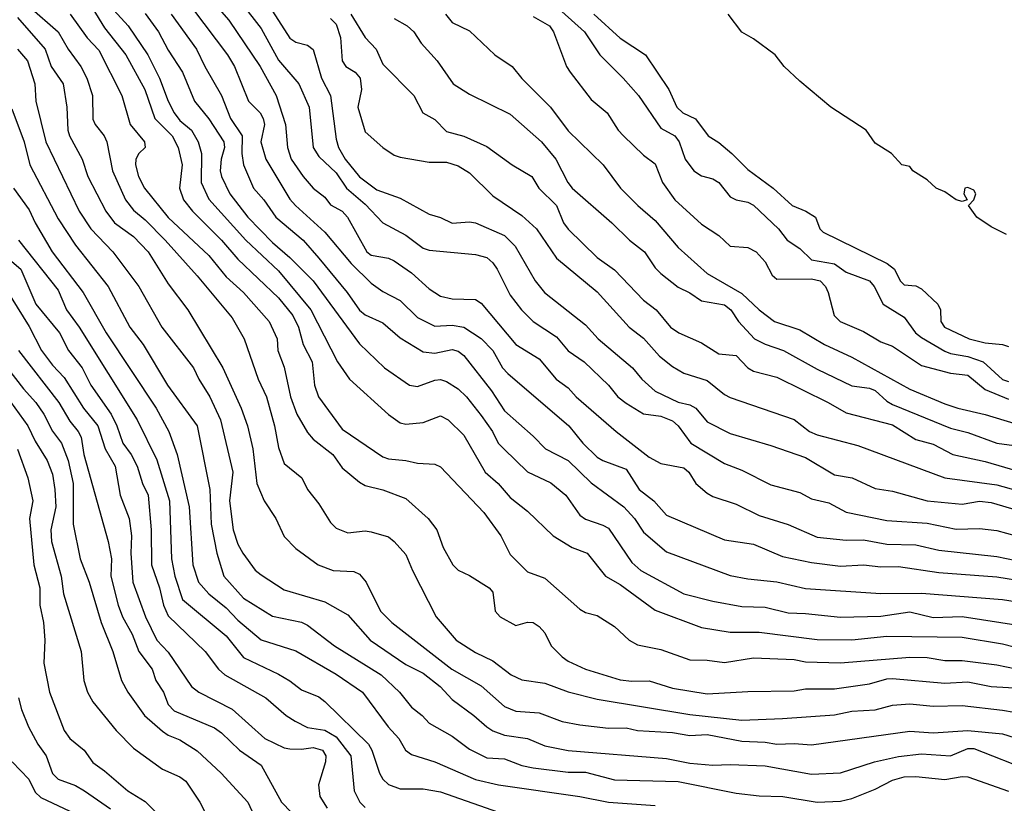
# Model space of a CAD drawing. Header units: metres. Extents: x -51132 to -49532, y -231222 to -229437.
# Tile 136 of 256: x -50989 to -50904, y -230041 to -229973. Entities that reach past the tile are written whole.
import ezdxf

# ---------------------------------------------------------------- set-up
doc = ezdxf.new("R2010")
doc.units = ezdxf.units.M
doc.layers.add('CONTOUR_INDEX', color=1, linetype='Continuous')
doc.layers.add('CONTOUR_INTER', color=3, linetype='Continuous')

msp = doc.modelspace()

# ---------------------------------------------------------------- linework, layer by layer
at = {"layer": 'CONTOUR_INDEX'}
for points, elevation in [([(-50974.488, -229972.259), (-50971.478, -229976.259), (-50970.873, -229977.259), (-50969.648, -229980.259), (-50968.648, -229981.259), (-50968.394, -229981.759), (-50968.273, -229982.259), (-50968.597, -229983.759), (-50968.174, -229985.259), (-50966.08, -229988.717), (-50965.594, -229989.259), (-50963.08, -229991.552), (-50960.814, -229994.259), (-50959.08, -229995.959), (-50958.08, -229996.689), (-50956.58, -229997.454), (-50955.08, -229998.921), (-50953.58, -229999.662), (-50952.08, -229999.597), (-50951.08, -229999.752), (-50949.58, -230000.737), (-50948.58, -230001.782), (-50947.732, -230003.259), (-50947.288, -230003.759), (-50942.012, -230008.259), (-50940.821, -230009.759), (-50939.58, -230010.975), (-50939.08, -230011.278), (-50937.08, -230012.008), (-50935.935, -230013.759), (-50934.676, -230014.759), (-50933.58, -230015.991), (-50928.58, -230018.103), (-50926.08, -230018.493), (-50923.58, -230019.54), (-50921.08, -230020.077), (-50918.58, -230020.381), (-50916.58, -230020.27), (-50915.08, -230020.436), (-50913.58, -230020.419), (-50910.08, -230020.919), (-50905.08, -230021.292), (-50900.08, -230022.097)], 20), ([(-50985.041, -229972.759), (-50983.58, -229974.789), (-50982.58, -229975.844), (-50980.584, -229979.759), (-50979.864, -229982.259), (-50978.621, -229983.759), (-50978.578, -229984.259), (-50979.13, -229984.759), (-50979.381, -229985.259), (-50979.416, -229985.759), (-50979.142, -229986.759), (-50978.646, -229987.759), (-50976.58, -229990.294), (-50973.08, -229993.576), (-50971.58, -229995.413), (-50970.104, -229996.759), (-50967.871, -229999.259), (-50967.193, -230000.759), (-50967.123, -230001.759), (-50966.58, -230003.204), (-50966.049, -230005.759), (-50965.492, -230007.259), (-50964.58, -230008.851), (-50964.08, -230009.413), (-50962.37, -230010.759), (-50961.58, -230011.889), (-50960.08, -230013.136), (-50959.58, -230013.414), (-50958.08, -230013.798), (-50956.08, -230014.544), (-50954.145, -230016.259), (-50953.401, -230017.259), (-50952.866, -230018.759), (-50952.04, -230020.259), (-50951.58, -230020.717), (-50950.58, -230021.187), (-50948.892, -230022.259), (-50948.58, -230022.639), (-50948.37, -230024.259), (-50947.944, -230024.759), (-50946.58, -230025.501), (-50945.58, -230025.207), (-50945.08, -230025.233), (-50944.58, -230025.58), (-50944.08, -230026.148), (-50943.541, -230027.259), (-50942.58, -230028.199), (-50942.08, -230028.57), (-50940.58, -230029.279), (-50937.58, -230030.186), (-50936.58, -230030.303), (-50935.08, -230030.277), (-50933.08, -230030.907), (-50930.08, -230031.414), (-50926.58, -230031.197), (-50922.58, -230031.129), (-50921.58, -230030.959), (-50919.08, -230030.982), (-50916.08, -230030.525), (-50914.58, -230030.097), (-50914.08, -230030.07), (-50909.58, -230030.488), (-50907.58, -230030.356), (-50905.58, -230030.762), (-50902.58, -230030.946)], 25), ([(-50960.829, -229972.759), (-50959.588, -229974.759), (-50958.644, -229975.759), (-50958.08, -229977.048), (-50955.397, -229979.759), (-50954.605, -229981.259), (-50953.58, -229981.843), (-50952.58, -229982.861), (-50951.08, -229983.276), (-50949.08, -229984.161), (-50946.906, -229985.759), (-50945.195, -229986.759), (-50944.618, -229987.759), (-50943.081, -229989.259), (-50942.49, -229990.759), (-50942.08, -229991.312), (-50939.58, -229993.738), (-50938.08, -229994.805), (-50935.58, -229997.414), (-50934.472, -229998.259), (-50933.232, -229999.759), (-50932.535, -230000.259), (-50930.58, -230001.107), (-50929.08, -230002.073), (-50927.58, -230002.21), (-50926.58, -230003.277), (-50926.08, -230003.559), (-50924.08, -230004.087), (-50919.632, -230006.259), (-50918.08, -230007.138), (-50914.08, -230008.184), (-50912.08, -230009.446), (-50910.58, -230009.867), (-50908.877, -230010.759), (-50906.08, -230011.344), (-50901.58, -230012.681)], 15), ([(-50939.87, -229972.759), (-50937.58, -229974.818), (-50935.402, -229976.259), (-50933.387, -229979.259), (-50932.695, -229980.759), (-50932.184, -229981.259), (-50931.08, -229981.775), (-50929.985, -229983.259), (-50929.08, -229983.821), (-50927.945, -229984.759), (-50926.58, -229986.153), (-50924.393, -229987.759), (-50922.757, -229989.259), (-50921.552, -229989.759), (-50920.741, -229990.259), (-50920.357, -229991.259), (-50920.08, -229991.567), (-50914.533, -229994.259), (-50913.908, -229994.759), (-50913.42, -229995.759), (-50913.08, -229996.114), (-50912.08, -229996.194), (-50911.58, -229996.449), (-50910.167, -229997.759), (-50909.956, -229998.259), (-50909.905, -229999.259), (-50909.59, -229999.759), (-50907.461, -230000.759), (-50906.08, -230001.118), (-50904.58, -230001.244), (-50904.08, -230001.428)], 10), ([(-50904.252, -229991.759), (-50905.58, -229991.099), (-50906.813, -229990.259), (-50907.532, -229989.259), (-50907.052, -229988.759), (-50906.899, -229988.259), (-50907.08, -229987.942), (-50907.58, -229987.71), (-50907.832, -229987.759), (-50907.932, -229988.259), (-50907.644, -229988.759), (-50908.08, -229988.913), (-50908.58, -229988.777), (-50909.58, -229988.091), (-50910.32, -229987.759), (-50911.08, -229987.029), (-50912.32, -229986.259), (-50912.58, -229985.894), (-50913.283, -229985.759), (-50914.159, -229984.759), (-50915.58, -229983.888), (-50916.345, -229982.759), (-50919.417, -229980.759), (-50922.08, -229978.538), (-50923.434, -229977.259), (-50924.22, -229976.259), (-50926.08, -229974.868), (-50927.08, -229974.297), (-50928.254, -229972.759)], 10), ([(-50989.927, -229987.759), (-50988.58, -229989.637), (-50988.078, -229990.759), (-50986.596, -229993.259), (-50983.919, -229996.759), (-50981.952, -230000.259), (-50977.625, -230006.759), (-50976.535, -230008.759), (-50975.809, -230010.759), (-50974.766, -230015.259), (-50974.473, -230020.259), (-50973.968, -230021.759), (-50973.08, -230022.785), (-50971.58, -230023.99), (-50970.58, -230025.057), (-50968.58, -230026.75), (-50965.58, -230027.702), (-50962.08, -230029.7), (-50959.827, -230031.259), (-50957.605, -230034.259), (-50956.682, -230035.259), (-50956.103, -230036.259), (-50955.58, -230036.644), (-50953.58, -230037.265), (-50950.08, -230038.788), (-50948.08, -230039.267), (-50941.08, -230040.265), (-50938.58, -230040.762), (-50934.58, -230041.05)], 30), ([(-50991.58, -230001.874), (-50989.08, -230005.085), (-50988.006, -230006.259), (-50987.324, -230007.259), (-50986.58, -230008.728), (-50985.805, -230009.759), (-50985.226, -230011.259), (-50984.798, -230013.259), (-50984.791, -230016.759), (-50984.196, -230019.759), (-50983.423, -230021.759), (-50982.38, -230025.259), (-50981.377, -230027.759), (-50980.628, -230030.259), (-50980.079, -230031.259), (-50978.623, -230033.259), (-50977.08, -230034.628), (-50976.58, -230034.981), (-50975.58, -230035.37), (-50974.08, -230036.335), (-50972.029, -230038.259), (-50969.722, -230040.759), (-50969.017, -230042.259)], 35)]:
    msp.add_lwpolyline(points, dxfattribs=dict(at, elevation=elevation))
at = {"layer": 'CONTOUR_INTER'}
for points, elevation in [([(-50984.123, -229969.259), (-50980.04, -229973.759), (-50978.338, -229976.259), (-50977.331, -229978.259), (-50976.583, -229980.259), (-50976.074, -229981.259), (-50975.58, -229981.915), (-50974.565, -229982.759), (-50973.999, -229983.759), (-50973.719, -229984.759), (-50973.742, -229987.259), (-50973.08, -229988.717), (-50969.886, -229992.259), (-50967.08, -229994.91), (-50964.276, -229998.259), (-50961.967, -230002.759), (-50960.937, -230004.259), (-50957.58, -230007.294), (-50956.58, -230008.017), (-50956.08, -230008.121), (-50954.58, -230007.988), (-50953.08, -230007.407), (-50952.416, -230007.759), (-50951.08, -230009.073), (-50949.235, -230012.259), (-50948.117, -230013.259), (-50947.08, -230014.453), (-50945.58, -230015.625), (-50943.361, -230017.759), (-50941.735, -230018.759), (-50940.445, -230019.259), (-50938.857, -230021.259), (-50937.58, -230021.956), (-50934.58, -230024.186), (-50930.58, -230025.69), (-50928.08, -230026.08), (-50925.58, -230026.093), (-50920.58, -230026.72), (-50917.58, -230026.732), (-50914.58, -230026.43), (-50908.08, -230026.517), (-50904.58, -230027.077), (-50902.58, -230027.615)], 23), ([(-50968.376, -229971.259), (-50966.08, -229974.827), (-50965.58, -229975.169), (-50964.58, -229975.421), (-50964.08, -229975.807), (-50963.351, -229978.259), (-50962.58, -229979.775), (-50962.08, -229983.522), (-50961.882, -229984.259), (-50961.311, -229985.259), (-50960.08, -229986.779), (-50958.58, -229987.914), (-50956.58, -229988.624), (-50954.08, -229990.013), (-50953.08, -229990.285), (-50952.08, -229990.771), (-50950.58, -229990.673), (-50950.08, -229990.755), (-50947.58, -229991.861), (-50946.655, -229992.759), (-50944.908, -229995.759), (-50944.103, -229996.759), (-50940.58, -229999.565), (-50939.498, -230000.759), (-50936.51, -230003.259), (-50935.716, -230004.259), (-50934.58, -230005.292), (-50932.58, -230006.229), (-50931.58, -230006.449), (-50931.069, -230006.759), (-50930.08, -230007.931), (-50928.08, -230008.932), (-50924.58, -230009.963), (-50921.58, -230011.004), (-50919.08, -230012.495), (-50917.568, -230012.759), (-50915.58, -230013.683), (-50914.08, -230013.923), (-50911.08, -230014.75), (-50908.08, -230015.034), (-50906.58, -230014.788), (-50905.58, -230014.896), (-50901.58, -230016.066)], 17), ([(-50988.58, -229972.086), (-50986.096, -229974.259), (-50985.214, -229975.759), (-50984.136, -229977.259), (-50983.615, -229978.259), (-50983.128, -229979.759), (-50983.08, -229981.796), (-50982.9, -229982.259), (-50982.109, -229983.259), (-50981.871, -229983.759), (-50981.387, -229986.259), (-50980.271, -229988.759), (-50979.58, -229989.661), (-50978.58, -229990.493), (-50976.858, -229992.259), (-50974.08, -229995.316), (-50971.08, -229998.961), (-50970.046, -230000.759), (-50968.821, -230004.259), (-50968.116, -230005.759), (-50967.409, -230008.259), (-50967.08, -230010.137), (-50966.58, -230011.537), (-50965.043, -230012.759), (-50964.559, -230013.759), (-50963.58, -230015.005), (-50962.58, -230016.612), (-50962.08, -230017.107), (-50961.08, -230017.501), (-50959.58, -230017.344), (-50959.08, -230017.416), (-50957.58, -230017.844), (-50957.081, -230018.259), (-50956.08, -230019.387), (-50955.521, -230020.759), (-50953.477, -230024.759), (-50951.726, -230026.759), (-50950.08, -230027.838), (-50948.58, -230028.546), (-50946.988, -230029.759), (-50946.08, -230030.184), (-50944.08, -230030.491), (-50942.08, -230031.217), (-50939.58, -230031.864), (-50931.58, -230033.176), (-50927.08, -230033.689), (-50923.58, -230033.52), (-50919.08, -230033.223), (-50917.58, -230032.89), (-50915.58, -230032.793), (-50914.08, -230032.393), (-50912.58, -230032.253), (-50910.58, -230032.461), (-50908.08, -230032.421), (-50904.58, -230032.803), (-50901.58, -230033.333)], 26), ([(-50983.08, -229972.285), (-50982.08, -229973.913), (-50980.237, -229976.259), (-50978.615, -229979.259), (-50977.742, -229981.759), (-50976.261, -229983.259), (-50975.719, -229984.259), (-50975.373, -229985.759), (-50975.626, -229987.759), (-50975.267, -229988.759), (-50974.492, -229989.759), (-50971.976, -229992.259), (-50970.58, -229993.887), (-50967.08, -229997.222), (-50965.83, -229998.759), (-50965.342, -229999.759), (-50964.936, -230001.259), (-50964.168, -230002.759), (-50963.964, -230004.759), (-50963.623, -230005.759), (-50961.58, -230008.562), (-50958.08, -230010.95), (-50957.58, -230011.135), (-50956.08, -230011.265), (-50955.08, -230011.49), (-50953.58, -230011.578), (-50953.08, -230011.825), (-50949.363, -230015.759), (-50947.872, -230017.759), (-50947.08, -230019.384), (-50945.58, -230020.872), (-50944.08, -230021.411), (-50941.08, -230024.106), (-50940.58, -230024.373), (-50939.58, -230024.642), (-50938.08, -230025.597), (-50936.813, -230026.759), (-50936.08, -230027.168), (-50934.08, -230027.564), (-50931.58, -230028.464), (-50930.08, -230028.495), (-50928.58, -230028.708), (-50926.08, -230028.303), (-50922.58, -230028.45), (-50921.58, -230028.636), (-50918.58, -230028.724), (-50912.58, -230028.226), (-50911.08, -230028.269), (-50909.58, -230028.521), (-50908.08, -230028.524), (-50905.08, -230028.893), (-50902.58, -230029.413)], 24), ([(-50972.58, -229971.85), (-50971.362, -229973.259), (-50968.644, -229977.259), (-50967.273, -229979.759), (-50966.462, -229982.259), (-50966.304, -229984.259), (-50965.966, -229985.259), (-50964.936, -229986.759), (-50964.08, -229987.75), (-50963.08, -229988.551), (-50962.58, -229989.187), (-50961.584, -229989.759), (-50961.109, -229990.259), (-50959.44, -229993.259), (-50959.08, -229993.553), (-50957.58, -229993.807), (-50957.08, -229994.045), (-50955.58, -229995.08), (-50954.08, -229996.46), (-50953.08, -229997.087), (-50952.08, -229997.321), (-50950.08, -229997.374), (-50949.58, -229997.674), (-50946.58, -230001.254), (-50944.58, -230002.488), (-50943.109, -230004.259), (-50942.08, -230005.001), (-50941.385, -230005.759), (-50937.937, -230008.759), (-50935.08, -230010.963), (-50934.08, -230011.538), (-50932.08, -230011.896), (-50931.674, -230012.259), (-50931.043, -230013.259), (-50930.08, -230014.093), (-50929.58, -230014.37), (-50927.58, -230015.03), (-50925.58, -230016.005), (-50923.08, -230016.776), (-50920.58, -230017.883), (-50918.08, -230018.131), (-50916.58, -230018.126), (-50914.58, -230018.497), (-50912.08, -230018.544), (-50910.08, -230019.016), (-50905.08, -230019.548), (-50902.58, -230020.066)], 19), ([(-50970.295, -229971.759), (-50968.58, -229973.989), (-50967.08, -229976.717), (-50965.33, -229978.759), (-50964.434, -229980.759), (-50964.069, -229984.259), (-50963.58, -229985.018), (-50962.08, -229986.427), (-50961.215, -229987.759), (-50959.58, -229989.15), (-50958.08, -229990.763), (-50956.08, -229991.809), (-50954.58, -229992.942), (-50954.08, -229993.121), (-50950.08, -229993.485), (-50949.08, -229993.759), (-50948.58, -229994.196), (-50948.187, -229994.759), (-50947.08, -229997.004), (-50946.1, -229998.259), (-50945.08, -229999.264), (-50943.08, -230000.593), (-50942.08, -230001.794), (-50940.684, -230002.759), (-50938.58, -230004.769), (-50937.78, -230005.759), (-50937.08, -230006.33), (-50935.58, -230007.231), (-50934.08, -230007.433), (-50933.08, -230007.853), (-50932.58, -230008.262), (-50931.499, -230009.759), (-50928.58, -230011.535), (-50927.08, -230012.105), (-50924.58, -230013.362), (-50922.08, -230014.027), (-50921.08, -230014.585), (-50919.58, -230014.926), (-50918.08, -230015.721), (-50914.58, -230016.436), (-50911.08, -230016.673), (-50908.58, -230017.189), (-50906.58, -230017.146), (-50905.08, -230017.297), (-50902.58, -230018.005)], 18), ([(-50943.449, -229971.759), (-50940.655, -229974.259), (-50939.355, -229976.259), (-50937.325, -229978.259), (-50936.009, -229979.759), (-50934.08, -229982.59), (-50932.875, -229983.259), (-50932.506, -229983.759), (-50931.973, -229985.259), (-50931.223, -229986.259), (-50930.58, -229986.692), (-50929.58, -229986.95), (-50929.08, -229987.263), (-50928.08, -229988.522), (-50927.58, -229988.769), (-50926.58, -229988.966), (-50926.08, -229989.243), (-50923.927, -229991.259), (-50923.17, -229992.259), (-50922.08, -229992.981), (-50921.08, -229993.943), (-50919.08, -229994.297), (-50918.08, -229995.002), (-50916.058, -229995.759), (-50915.655, -229996.259), (-50914.889, -229997.759), (-50913.08, -229998.882), (-50912.093, -230000.259), (-50911.58, -230000.651), (-50909.58, -230001.843), (-50909.08, -230002.04), (-50907.58, -230002.276), (-50906.266, -230002.759), (-50904.58, -230004.275), (-50904.08, -230004.459)], 11), ([(-50989.58, -229973.039), (-50987.207, -229975.759), (-50986.694, -229977.259), (-50985.664, -229978.759), (-50985.326, -229980.759), (-50985.257, -229982.759), (-50985.097, -229983.259), (-50984.004, -229985.259), (-50983.539, -229986.759), (-50981.98, -229989.759), (-50981.225, -229990.759), (-50979.58, -229991.924), (-50978.332, -229993.259), (-50976.58, -229996.027), (-50974.899, -229998.259), (-50971.879, -230003.259), (-50970.282, -230006.759), (-50969.749, -230008.259), (-50969.288, -230010.259), (-50968.949, -230013.259), (-50968.306, -230014.759), (-50967.292, -230016.259), (-50966.58, -230017.831), (-50965.58, -230018.852), (-50963.655, -230020.259), (-50962.342, -230020.759), (-50960.58, -230020.837), (-50960.08, -230021.073), (-50959.496, -230021.759), (-50958.266, -230024.259), (-50957.282, -230025.259), (-50952.106, -230029.259), (-50949.58, -230030.71), (-50947.58, -230032.498), (-50946.58, -230032.9), (-50944.58, -230033.032), (-50942.58, -230033.791), (-50941.08, -230034.086), (-50938.58, -230034.371), (-50937.08, -230034.343), (-50936.08, -230034.575), (-50933.08, -230034.739), (-50931.58, -230035.005), (-50930.08, -230034.898), (-50927.08, -230035.477), (-50925.08, -230035.563), (-50924.08, -230035.752), (-50922.58, -230035.695), (-50921.08, -230035.802), (-50912.58, -230034.638), (-50910.58, -230034.781), (-50907.58, -230034.564), (-50904.58, -230034.862), (-50902.58, -230035.477)], 27), ([(-50978.58, -229972.682), (-50977.419, -229974.259), (-50976.58, -229975.86), (-50975.349, -229977.759), (-50974.319, -229980.259), (-50973.08, -229981.779), (-50971.797, -229983.759), (-50971.731, -229984.259), (-50972.013, -229985.259), (-50972.115, -229986.259), (-50972, -229986.759), (-50971.283, -229988.259), (-50969.724, -229990.259), (-50967.58, -229992.463), (-50966.08, -229993.756), (-50964.08, -229995.759), (-50960.08, -230001.207), (-50957.91, -230003.259), (-50955.78, -230004.759), (-50955.08, -230004.876), (-50953.58, -230004.326), (-50953.08, -230004.28), (-50952.58, -230004.444), (-50951.58, -230005.075), (-50950.849, -230005.759), (-50949.58, -230007.387), (-50948.609, -230008.759), (-50948.116, -230009.759), (-50947.627, -230010.259), (-50945.58, -230012.239), (-50943.58, -230013.199), (-50942.262, -230014.259), (-50941.08, -230015.977), (-50940.58, -230016.332), (-50939.08, -230016.832), (-50938.58, -230017.119), (-50936.58, -230020.068), (-50935.814, -230020.759), (-50932.08, -230022.775), (-50929.58, -230023.408), (-50927.08, -230023.862), (-50925.08, -230023.914), (-50923.08, -230024.425), (-50921.58, -230024.455), (-50918.58, -230024.782), (-50915.08, -230024.702), (-50912.58, -230024.318), (-50910.58, -230024.807), (-50908.08, -230024.719), (-50903.08, -230025.511)], 22), ([(-50976.333, -229972.759), (-50974.141, -229975.759), (-50973.432, -229977.259), (-50971.977, -229979.759), (-50971.214, -229981.759), (-50970.196, -229983.259), (-50970.227, -229984.759), (-50970.093, -229985.759), (-50969.218, -229987.759), (-50968.334, -229988.759), (-50967.302, -229990.259), (-50964.956, -229992.259), (-50963.58, -229993.798), (-50961.138, -229996.759), (-50960.08, -229998.298), (-50959.58, -229998.692), (-50958.08, -229999.387), (-50956.58, -230000.674), (-50954.58, -230001.875), (-50953.58, -230002.005), (-50952.08, -230001.692), (-50951.58, -230001.829), (-50951.08, -230002.207), (-50948.678, -230005.259), (-50947.58, -230006.987), (-50945.08, -230009.154), (-50944.03, -230010.259), (-50942.08, -230011.271), (-50940.08, -230013.204), (-50937.268, -230015.259), (-50936.343, -230016.259), (-50935.58, -230017.464), (-50933.58, -230019.156), (-50928.08, -230021.18), (-50926.58, -230021.479), (-50924.08, -230021.722), (-50921.58, -230022.306), (-50915.08, -230022.757), (-50911.58, -230022.726), (-50904.58, -230023.249), (-50902.58, -230023.585)], 21), ([(-50962.58, -229973.12), (-50962.08, -229973.608), (-50961.734, -229974.759), (-50961.572, -229976.759), (-50961.263, -229977.259), (-50960.461, -229977.759), (-50960.019, -229978.259), (-50959.897, -229979.259), (-50960.227, -229980.759), (-50959.58, -229982.911), (-50958.08, -229984.259), (-50957.08, -229984.911), (-50956.58, -229985.096), (-50954.08, -229985.518), (-50952.58, -229985.525), (-50951.58, -229985.838), (-50950.58, -229986.451), (-50948.58, -229988.411), (-50946.08, -229990.127), (-50944.802, -229991.259), (-50943.08, -229993.8), (-50939.58, -229996.699), (-50936.808, -229999.759), (-50935.58, -230000.707), (-50934.184, -230002.259), (-50933.08, -230003.155), (-50932.08, -230003.733), (-50930.08, -230004.357), (-50928.58, -230005.576), (-50928.08, -230005.82), (-50922.58, -230007.741), (-50921.26, -230008.759), (-50920.58, -230009.052), (-50917.08, -230009.964), (-50909.58, -230012.759), (-50905.08, -230013.353), (-50902.08, -230014.192)], 16), ([(-50957.08, -229973.131), (-50955.981, -229973.759), (-50955.378, -229974.259), (-50954.773, -229975.259), (-50953.385, -229976.759), (-50952.009, -229978.759), (-50950.58, -229979.663), (-50947.08, -229981.378), (-50944.379, -229983.759), (-50943.128, -229985.259), (-50942.11, -229987.259), (-50941.719, -229987.759), (-50938.299, -229990.759), (-50936.774, -229992.259), (-50935.473, -229993.259), (-50934.58, -229994.645), (-50934.08, -229995.137), (-50932.58, -229996.303), (-50931.58, -229996.787), (-50930.58, -229997.494), (-50928.58, -229997.825), (-50928.031, -229998.259), (-50927.368, -229999.259), (-50926.001, -230000.759), (-50925.08, -230001.221), (-50923.483, -230001.759), (-50920.58, -230003.385), (-50917.58, -230004.826), (-50916.08, -230005.013), (-50915.58, -230005.236), (-50914.58, -230006.148), (-50914.08, -230006.424), (-50909.08, -230008.484), (-50907.58, -230008.844), (-50905.08, -230009.778), (-50903.58, -230009.973)], 14), ([(-50952.652, -229972.759), (-50952.08, -229973.455), (-50950.58, -229974.195), (-50948.415, -229976.259), (-50946.915, -229977.259), (-50946.08, -229978.29), (-50943.586, -229980.759), (-50942.08, -229982.802), (-50939.064, -229985.759), (-50937.544, -229987.759), (-50936.068, -229989.259), (-50934.58, -229990.54), (-50932.58, -229992.894), (-50930.08, -229995.14), (-50927.08, -229996.842), (-50925.6, -229998.259), (-50924.262, -229999.259), (-50922.08, -229999.983), (-50919.947, -230001.259), (-50917.58, -230002.334), (-50912.58, -230005.102), (-50909.58, -230006.377), (-50908.458, -230006.759), (-50906.08, -230007.292), (-50899.08, -230009.411)], 13), ([(-50945.08, -229972.934), (-50943.696, -229973.759), (-50943.35, -229974.259), (-50942.204, -229977.259), (-50941.906, -229977.759), (-50940.08, -229980.12), (-50938.717, -229981.259), (-50937.752, -229982.759), (-50937.294, -229983.259), (-50935.58, -229984.917), (-50934.58, -229985.67), (-50933.946, -229987.259), (-50932.86, -229988.759), (-50930.58, -229990.856), (-50929.08, -229991.849), (-50928.08, -229992.758), (-50926.58, -229992.881), (-50925.841, -229993.259), (-50925.08, -229994.112), (-50924.479, -229995.259), (-50924.08, -229995.609), (-50921.08, -229995.584), (-50920.336, -229995.759), (-50919.872, -229996.259), (-50919.65, -229996.759), (-50919.132, -229998.759), (-50918.611, -229999.259), (-50916.58, -230000.139), (-50915.08, -230001.035), (-50914.08, -230001.388), (-50911.58, -230003.08), (-50909.08, -230003.738), (-50907.58, -230003.898), (-50906.08, -230005.148), (-50904.08, -230005.971)], 12), ([(-50989.587, -229975.759), (-50988.732, -229976.759), (-50988.097, -229978.759), (-50988.003, -229980.259), (-50987.158, -229983.759), (-50984.266, -229989.759), (-50983.268, -229991.259), (-50981.374, -229993.259), (-50979.115, -229996.259), (-50977.146, -229999.759), (-50974.396, -230003.259), (-50973.958, -230004.259), (-50973.01, -230005.759), (-50972.08, -230007.756), (-50971.005, -230012.259), (-50971.288, -230014.759), (-50970.983, -230017.259), (-50970.58, -230018.486), (-50970.154, -230019.259), (-50969.08, -230020.725), (-50968.58, -230021.138), (-50966.58, -230022.415), (-50963.08, -230023.468), (-50961.08, -230024.596), (-50959.172, -230026.759), (-50956.08, -230028.863), (-50954.58, -230029.628), (-50953.118, -230030.759), (-50952.08, -230031.893), (-50950.205, -230033.259), (-50949.101, -230034.259), (-50948.58, -230034.596), (-50947.58, -230034.964), (-50945.58, -230035.262), (-50944.08, -230035.887), (-50942.08, -230036.28), (-50933.58, -230036.986), (-50931.58, -230037.394), (-50929.58, -230037.571), (-50928.08, -230037.491), (-50925.08, -230037.63), (-50921.08, -230038.327), (-50918.58, -230038.217), (-50915.642, -230037.259), (-50913.58, -230036.796), (-50911.58, -230036.573), (-50909.08, -230036.745), (-50907.58, -230036.12), (-50907.08, -230036.112), (-50902.08, -230038.072)], 28), ([(-50990.08, -229980.923), (-50989.008, -229983.759), (-50988.53, -229985.759), (-50986.08, -229990.41), (-50984.58, -229992.673), (-50981.778, -229996.259), (-50979.897, -229999.759), (-50978.758, -230001.259), (-50976.637, -230004.759), (-50974.1, -230008.259), (-50972.993, -230013.759), (-50972.87, -230016.759), (-50972.397, -230019.259), (-50971.776, -230021.259), (-50970.08, -230023.153), (-50967.58, -230024.69), (-50965.08, -230025.221), (-50964.58, -230025.47), (-50962.239, -230027.259), (-50958.209, -230029.759), (-50956.643, -230031.259), (-50955.58, -230032.556), (-50954.682, -230033.259), (-50954.08, -230033.932), (-50952.08, -230035.044), (-50950.58, -230036.184), (-50949.08, -230036.925), (-50947.58, -230037.019), (-50946.08, -230037.592), (-50945.08, -230037.799), (-50942.08, -230038.163), (-50940.58, -230038.16), (-50938.08, -230038.826), (-50932.58, -230038.968), (-50927.58, -230039.969), (-50925.58, -230040.195), (-50923.543, -230040.259), (-50920.58, -230040.739), (-50918.58, -230040.676), (-50917.58, -230040.436), (-50915.58, -230039.64), (-50914.08, -230038.865), (-50913.08, -230038.558), (-50912.08, -230038.527), (-50909.58, -230038.807), (-50908.08, -230038.535), (-50907.58, -230038.557), (-50904.08, -230039.804)], 29), ([(-50989.518, -229992.259), (-50986.08, -229996.569), (-50985.379, -229998.259), (-50984.259, -229999.759), (-50979.26, -230007.759), (-50977.58, -230011.194), (-50976.471, -230014.759), (-50976.305, -230019.759), (-50976.023, -230021.259), (-50975.346, -230023.259), (-50971.58, -230026.395), (-50970.08, -230028.261), (-50967.08, -230029.692), (-50966.08, -230030.271), (-50965.08, -230031.069), (-50963.58, -230031.665), (-50963.08, -230032.071), (-50959.31, -230035.759), (-50959.003, -230036.259), (-50958.369, -230038.259), (-50958.08, -230038.756), (-50957.58, -230039.23), (-50956.58, -230039.614), (-50954.58, -230039.609), (-50953.08, -230039.856), (-50948.08, -230041.615)], 31), ([(-50991.062, -229993.259), (-50989.306, -229994.759), (-50988.022, -229997.759), (-50985.974, -230000.259), (-50985.2, -230001.759), (-50984.016, -230003.259), (-50983.271, -230004.759), (-50981.522, -230007.259), (-50981.014, -230008.259), (-50980.494, -230009.759), (-50979.782, -230010.759), (-50979.271, -230011.759), (-50978.794, -230013.259), (-50978.332, -230014.259), (-50978.06, -230017.259), (-50978.027, -230020.259), (-50977.342, -230022.259), (-50977.006, -230023.759), (-50976.58, -230024.667), (-50973.39, -230027.759), (-50972.248, -230029.259), (-50971.71, -230029.759), (-50968.176, -230031.759), (-50966.42, -230033.259), (-50965.643, -230033.759), (-50964.58, -230034.297), (-50963.08, -230034.525), (-50962.08, -230035.106), (-50960.843, -230036.759), (-50960.533, -230039.759), (-50960.06, -230040.759), (-50959.58, -230041.219)], 32), ([(-50991.034, -229995.759), (-50988.58, -229999.691), (-50987.533, -230001.759), (-50986.58, -230003.04), (-50985.58, -230004.11), (-50983.895, -230006.759), (-50982.673, -230008.259), (-50982.023, -230010.259), (-50981.159, -230011.759), (-50980.744, -230014.259), (-50979.946, -230016.259), (-50979.766, -230017.759), (-50979.828, -230019.259), (-50979.655, -230021.759), (-50978.548, -230024.759), (-50977.58, -230026.759), (-50976.58, -230027.816), (-50974.58, -230030.777), (-50973.949, -230031.259), (-50971.08, -230032.722), (-50968.248, -230035.259), (-50966.58, -230036.056), (-50966.08, -230036.16), (-50965.08, -230036.19), (-50964.08, -230036.045), (-50963.282, -230036.259), (-50962.987, -230036.759), (-50963.01, -230037.259), (-50963.612, -230039.259), (-50963.495, -230040.259), (-50962.875, -230041.259)], 33), ([(-50989.518, -230001.759), (-50986.025, -230006.259), (-50985.08, -230007.874), (-50984.361, -230008.759), (-50984.103, -230009.259), (-50983.876, -230010.759), (-50981.76, -230018.259), (-50981.489, -230019.759), (-50981.54, -230021.259), (-50980.898, -230023.759), (-50980.521, -230024.759), (-50979.708, -230026.259), (-50979.135, -230027.759), (-50977.97, -230029.259), (-50977.659, -230030.259), (-50976.991, -230031.259), (-50976.58, -230032.314), (-50976.08, -230032.861), (-50972.58, -230034.336), (-50971.987, -230034.759), (-50970.438, -230036.259), (-50968.58, -230037.56), (-50966.82, -230040.759), (-50965.08, -230042.535)], 34), ([(-50990.58, -230005.68), (-50988.695, -230008.259), (-50988.08, -230009.591), (-50987.03, -230011.259), (-50986.58, -230012.439), (-50986.36, -230013.759), (-50986.292, -230015.259), (-50986.706, -230017.259), (-50986.659, -230018.259), (-50985.833, -230021.259), (-50985.617, -230022.759), (-50984.109, -230027.759), (-50983.857, -230030.259), (-50983.552, -230031.259), (-50983.08, -230032.081), (-50981.08, -230034.564), (-50979.58, -230036.077), (-50977.08, -230037.903), (-50975.58, -230038.561), (-50975.08, -230038.946), (-50973.853, -230040.759), (-50973.347, -230041.759)], 36), ([(-50989.58, -230010.288), (-50988.691, -230012.759), (-50988.274, -230014.759), (-50988.569, -230016.259), (-50988.185, -230020.259), (-50987.668, -230022.259), (-50987.655, -230023.759), (-50987.343, -230025.259), (-50987.227, -230026.759), (-50987.31, -230028.759), (-50986.841, -230031.259), (-50985.58, -230034.565), (-50985.08, -230035.26), (-50983.835, -230036.259), (-50983.08, -230037.329), (-50982.08, -230038.035), (-50980.08, -230039.779), (-50978.58, -230040.705), (-50977.502, -230041.759)], 37), ([(-50989.503, -230031.759), (-50989.255, -230032.759), (-50988.659, -230034.259), (-50987.846, -230035.759), (-50987.126, -230036.759), (-50986.58, -230038.28), (-50986.08, -230038.764), (-50984.58, -230039.299), (-50983.812, -230039.759), (-50981.58, -230041.318)], 38), ([(-50990.045, -230037.259), (-50988.618, -230038.759), (-50988.08, -230039.894), (-50987.58, -230040.343), (-50985.08, -230041.532)], 39)]:
    msp.add_lwpolyline(points, dxfattribs=dict(at, elevation=elevation))

doc.saveas('drawing.dxf')
